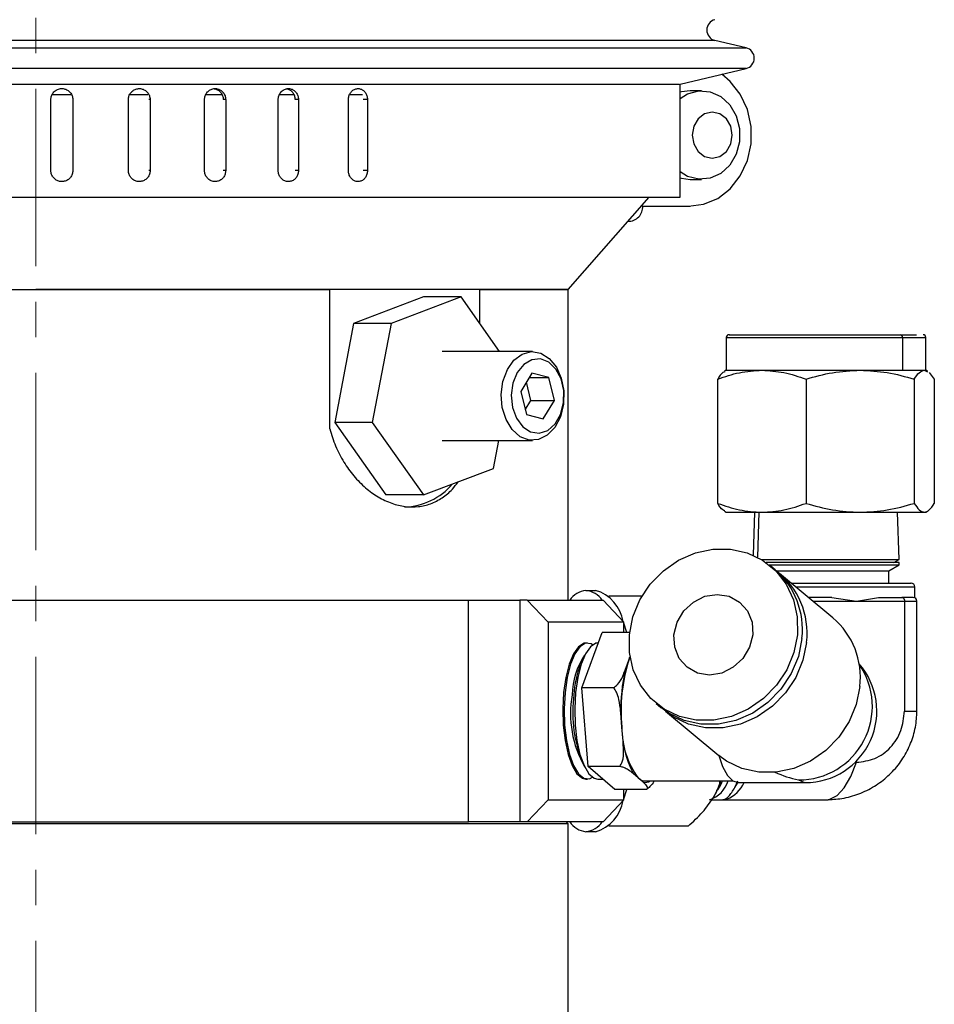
# Model space of a CAD drawing. Header units: inches. Extents: x 2.6 to 39.6, y 3.9 to 32.3.
# Tile 58 of 74: x 25.4 to 28, y 19.7 to 22.5. Entities that reach past the tile are written whole.
import ezdxf

# ---------------------------------------------------------------- set-up
doc = ezdxf.new("R2010")
doc.units = ezdxf.units.IN
doc.header["$MEASUREMENT"] = 0
doc.linetypes.add('CENTERX2', pattern=[0.8, 0.5, -0.1, 0.1, -0.1])

msp = doc.modelspace()

# ---------------------------------------------------------------- linework, layer by layer
at = {"color": 7, "linetype": 'CENTERX2', "lineweight": 18}
msp.add_line((25.4232, 11.3684), (25.4232, 24.8349), dxfattribs=at)
at = {"color": 7, "linetype": 'Continuous', "lineweight": 25}
for p, q in [((23.4215, 22.3837), (27.4249, 22.3837)), ((27.0164, 22.4045), (23.5092, 22.4045)), ((27.3371, 22.4045), (27.0164, 22.4045)), ((27.4249, 22.3837), (27.3371, 22.4045)), ((27.0895, 22.3253), (23.4215, 22.3253)), ((27.4249, 22.3253), (27.0895, 22.3253)), ((27.2387, 22.2812), (27.4249, 22.3253)), ((23.6094, 22.2808), (27.2369, 22.2808)), ((27.2387, 21.9628), (27.2387, 22.2812)), ((25.5231, 22.2516), (25.4692, 22.2516)), ((25.7385, 22.2516), (25.688, 22.2516)), ((25.9495, 22.2516), (25.9036, 22.2516)), ((26.1525, 22.2516), (26.111, 22.2516)), ((26.3437, 22.2516), (26.3073, 22.2516)), ((27.2995, 22.2628), (27.267, 22.2628)), ((25.4655, 22.0378), (25.4655, 22.2378)), ((25.5274, 22.2378), (25.5264, 22.2378)), ((25.5274, 22.2378), (25.5274, 22.0378)), ((25.684, 22.0378), (25.684, 22.2378)), ((25.7451, 22.2378), (25.7412, 22.2378)), ((25.7451, 22.2378), (25.7451, 22.0378)), ((25.8986, 22.0378), (25.8986, 22.2378)), ((25.9582, 22.2378), (25.9513, 22.2378)), ((25.9582, 22.2378), (25.9582, 22.0378)), ((26.1063, 22.0378), (26.1063, 22.2378)), ((26.1634, 22.2378), (26.1536, 22.2378)), ((26.1634, 22.2378), (26.1634, 22.0378)), ((26.3041, 22.0378), (26.3041, 22.2378)), ((26.3578, 22.2378), (26.3454, 22.2378)), ((26.3578, 22.2378), (26.3578, 22.0378)), ((25.5274, 22.0378), (25.5264, 22.0378)), ((25.7451, 22.0378), (25.7412, 22.0378)), ((25.9582, 22.0378), (25.9513, 22.0378)), ((26.1634, 22.0378), (26.1536, 22.0378)), ((26.3578, 22.0378), (26.3454, 22.0378)), ((27.267, 22.0128), (27.2995, 22.0128)), ((23.6077, 21.9628), (27.2387, 21.9628)), ((26.9232, 21.7028), (27.1513, 21.9628)), ((27.1333, 21.9379), (27.263, 21.9379)), ((27.1333, 21.9378), (27.267, 21.9378)), ((27.0918, 21.895), (27.0962, 21.895)), ((24.4953, 21.7028), (26.2516, 21.7028)), ((26.9232, 21.7028), (25.4232, 21.7028)), ((26.2516, 21.3103), (26.2516, 21.7028)), ((26.6737, 21.7028), (26.6737, 21.6079)), ((26.6737, 21.7028), (26.9232, 21.7028)), ((26.9232, 20.8278), (26.9232, 21.7028)), ((26.5155, 21.6817), (26.3183, 21.607)), ((26.6215, 21.6817), (26.4244, 21.607)), ((26.6215, 21.6817), (26.5155, 21.6817)), ((26.7303, 21.5278), (26.6215, 21.6817)), ((26.3183, 21.607), (26.2655, 21.3281)), ((26.4244, 21.607), (26.3183, 21.607)), ((26.4244, 21.607), (26.3715, 21.3281)), ((27.369, 21.5679), (27.369, 21.4753)), ((27.369, 21.5679), (27.8657, 21.5679)), ((27.86, 21.5753), (27.905, 21.5753)), ((27.8657, 21.5679), (27.8657, 21.4753)), ((27.8657, 21.5679), (27.9315, 21.5679)), ((27.9315, 21.4753), (27.9315, 21.5679)), ((26.8233, 21.5278), (26.5687, 21.5278)), ((27.369, 21.4753), (27.364, 21.4724)), ((27.369, 21.4753), (27.4695, 21.4753)), ((27.4695, 21.4753), (27.7464, 21.4753)), ((27.7464, 21.4753), (27.8657, 21.4753)), ((27.8657, 21.4753), (27.9272, 21.4753)), ((27.9272, 21.4753), (27.9315, 21.4753)), ((27.9272, 21.4753), (27.9358, 21.4713)), ((27.9365, 21.4724), (27.9315, 21.4753)), ((27.9413, 21.4687), (27.9554, 21.4502)), ((26.8214, 21.4671), (26.79, 21.4154)), ((26.8185, 21.3902), (26.8058, 21.4414)), ((26.8138, 21.4545), (26.8688, 21.4545)), ((26.8688, 21.4545), (26.8214, 21.4671)), ((26.8848, 21.3902), (26.8688, 21.4545)), ((27.3451, 21.1004), (27.3451, 21.4502)), ((27.5939, 21.4502), (27.5939, 21.1004)), ((27.899, 21.4502), (27.899, 21.1004)), ((27.9554, 21.4502), (27.9554, 21.1004)), ((26.79, 21.4154), (26.806, 21.3511)), ((26.8027, 21.3642), (26.8185, 21.3902)), ((26.8185, 21.3902), (26.8848, 21.3902)), ((26.8534, 21.3384), (26.8848, 21.3902)), ((26.806, 21.3511), (26.8534, 21.3384)), ((26.3715, 21.3281), (26.2655, 21.3281)), ((26.2655, 21.3281), (26.4098, 21.124)), ((26.3715, 21.3281), (26.5159, 21.124)), ((26.5687, 21.2778), (26.8233, 21.2778)), ((26.713, 21.1987), (26.728, 21.2778)), ((26.5159, 21.124), (26.713, 21.1987)), ((26.5159, 21.124), (26.4098, 21.124)), ((27.364, 21.0782), (27.369, 21.0753)), ((27.369, 21.0753), (27.4695, 21.0753)), ((27.4486, 21.0753), (27.4449, 20.9544)), ((27.4608, 21.0753), (27.4571, 20.9485)), ((27.4695, 21.0753), (27.7464, 21.0753)), ((27.7464, 21.0753), (27.9272, 21.0753)), ((27.856, 20.9421), (27.8519, 21.0753)), ((27.9272, 21.0753), (27.9315, 21.0753)), ((27.9315, 21.0753), (27.9365, 21.0782)), ((27.4685, 20.9421), (27.856, 20.9421)), ((27.8409, 20.9334), (27.856, 20.9421)), ((27.8563, 20.9334), (27.4818, 20.9334)), ((27.4901, 20.9271), (27.8565, 20.9271)), ((27.5065, 20.9135), (27.4936, 20.9243)), ((27.8274, 20.9103), (27.8565, 20.9271)), ((27.8565, 20.9271), (27.8563, 20.9334)), ((27.5098, 20.9103), (27.8274, 20.9103)), ((27.6697, 20.7781), (27.5195, 20.9028)), ((27.8274, 20.8753), (27.8274, 20.9103)), ((27.5646, 20.8653), (27.9003, 20.8653)), ((27.9003, 20.8345), (27.9003, 20.8653)), ((26.9737, 20.8553), (27.0007, 20.8553)), ((27.0379, 20.8401), (27.1321, 20.8401)), ((27.6666, 20.8353), (27.6008, 20.8353)), ((27.6666, 20.8353), (27.7358, 20.8253)), ((27.7358, 20.8253), (27.7981, 20.8353)), ((27.7981, 20.8353), (27.8641, 20.8353)), ((27.896, 20.8353), (27.8967, 20.8347)), ((23.9232, 20.8278), (26.6426, 20.8278)), ((23.9232, 20.8278), (25.4232, 20.8278)), ((25.4232, 20.8278), (26.6426, 20.8278)), ((26.6426, 20.2028), (26.6426, 20.8278)), ((26.6426, 20.8278), (26.7869, 20.8278)), ((26.7869, 20.8278), (26.7869, 20.2028)), ((26.8081, 20.8278), (26.7869, 20.8278)), ((26.8668, 20.7653), (26.8081, 20.8278)), ((26.8081, 20.8278), (27.0218, 20.8278)), ((27.0218, 20.8278), (27.0806, 20.7653)), ((27.6128, 20.8253), (27.7358, 20.8253)), ((27.7358, 20.8253), (27.8714, 20.8253)), ((27.8714, 20.8253), (27.8714, 20.5153)), ((27.8714, 20.8253), (27.9062, 20.8253)), ((27.9062, 20.5153), (27.9062, 20.8253)), ((27.0806, 20.7653), (26.8668, 20.7653)), ((26.8668, 20.7653), (26.8668, 20.2653)), ((27.0806, 20.7365), (27.0806, 20.7653)), ((27.0891, 20.7365), (27.0806, 20.7626)), ((26.9624, 20.5806), (27.0189, 20.7365)), ((27.0965, 20.7365), (27.0189, 20.7365)), ((26.9777, 20.7068), (26.9737, 20.7068)), ((27.0082, 20.7068), (27.0072, 20.7068)), ((27.0942, 20.6586), (27.0977, 20.6682)), ((27.0978, 20.6678), (27.0942, 20.6586)), ((26.9652, 20.6622), (26.9584, 20.646)), ((27.0841, 20.6305), (27.0942, 20.6586)), ((26.9803, 20.3594), (26.9624, 20.5806)), ((27.0517, 20.5806), (26.9624, 20.5806)), ((27.1717, 20.5365), (27.1847, 20.5258)), ((27.0749, 20.47), (27.0717, 20.5098)), ((27.1976, 20.515), (27.3479, 20.3903)), ((27.8714, 20.5153), (27.9062, 20.5153)), ((27.0781, 20.4302), (27.0749, 20.47)), ((26.9584, 20.3847), (26.9652, 20.3684)), ((27.0696, 20.3594), (26.9803, 20.3594)), ((27.0547, 20.2941), (26.9803, 20.3594)), ((27.7325, 20.371), (27.7358, 20.371)), ((27.1211, 20.3268), (27.1077, 20.3385)), ((26.9737, 20.3238), (26.9777, 20.3238)), ((27.0072, 20.3238), (27.0209, 20.3238)), ((27.1345, 20.315), (27.1211, 20.3268)), ((27.1404, 20.3185), (27.3875, 20.3185)), ((27.3931, 20.3002), (27.4017, 20.3185)), ((27.3931, 20.3002), (27.4025, 20.3147)), ((27.4024, 20.3138), (27.5918, 20.3138)), ((27.1441, 20.2941), (27.0547, 20.2941)), ((27.0806, 20.2681), (27.0891, 20.2941)), ((27.0806, 20.2653), (27.0806, 20.2941)), ((26.8081, 20.2028), (26.8668, 20.2653)), ((26.8668, 20.2653), (27.0806, 20.2653)), ((27.0806, 20.2653), (27.0218, 20.2028)), ((27.3282, 20.2653), (27.359, 20.2653)), ((27.359, 20.2653), (27.6503, 20.2653)), ((23.9232, 20.2028), (26.6426, 20.2028)), ((25.4232, 20.1978), (23.9232, 20.1978)), ((26.9232, 20.1978), (25.4232, 20.1978)), ((26.7869, 20.2028), (26.6426, 20.2028)), ((26.8081, 20.2028), (26.7869, 20.2028)), ((27.0218, 20.2028), (26.8081, 20.2028)), ((26.9232, 20.1978), (26.9182, 20.2028)), ((26.9232, 19.2078), (26.9232, 20.1978)), ((27.0007, 20.1753), (26.9737, 20.1753)), ((27.2613, 20.1906), (27.0379, 20.1906))]:
    msp.add_line(p, q, dxfattribs=at)
at = {"color": 7, "linetype": 'Continuous', "lineweight": 25, "flags": 128}
for points in [[(27.263, 21.9379), (27.3052, 21.9428), (27.345, 21.9593), (27.3802, 21.9865), (27.4086, 22.0228), (27.4286, 22.0659), (27.4389, 22.1134), (27.4389, 22.1623), (27.4286, 22.2097), (27.4086, 22.2529), (27.3802, 22.2891), (27.3564, 22.3091)], [(27.267, 22.2628), (27.2429, 22.2597), (27.2387, 22.2585)], [(27.2387, 22.2413), (27.2599, 22.2542), (27.2914, 22.2625), (27.3236, 22.2597), (27.3536, 22.2461), (27.3788, 22.2228), (27.397, 22.1921), (27.4065, 22.1565), (27.4065, 22.1192), (27.397, 22.0836), (27.3788, 22.0528), (27.3536, 22.0296), (27.3236, 22.016), (27.2914, 22.0132), (27.2599, 22.0215), (27.2387, 22.0344)], [(27.2732, 22.1378), (27.2775, 22.113), (27.2897, 22.0919), (27.3079, 22.0778), (27.3295, 22.0728), (27.351, 22.0778), (27.3693, 22.0919), (27.3815, 22.113), (27.3858, 22.1378), (27.3815, 22.1627), (27.3693, 22.1838), (27.351, 22.1979), (27.3295, 22.2028), (27.3079, 22.1979), (27.2897, 22.1838), (27.2775, 22.1627), (27.2732, 22.1378)], [(27.2387, 22.0172), (27.2429, 22.016), (27.267, 22.0128)], [(26.9101, 21.3797), (26.9014, 21.3445), (26.8858, 21.3145), (26.8646, 21.2924), (26.8398, 21.28), (26.8134, 21.2786), (26.788, 21.2882), (26.7657, 21.308), (26.7485, 21.3362), (26.7379, 21.3704), (26.7349, 21.4074), (26.7398, 21.444), (26.7521, 21.477), (26.7707, 21.5033), (26.794, 21.5208), (26.8199, 21.5277), (26.8461, 21.5236), (26.8702, 21.5087), (26.8902, 21.4845), (26.9042, 21.4529), (26.9111, 21.4169), (26.9101, 21.3797)], [(26.9104, 21.3834), (26.9109, 21.418), (26.9034, 21.4509), (26.8888, 21.4786), (26.8686, 21.4981), (26.8451, 21.5073), (26.8207, 21.5051), (26.7981, 21.4919), (26.7798, 21.469), (26.7677, 21.439), (26.7632, 21.405), (26.7667, 21.3708), (26.7779, 21.3401), (26.7955, 21.3161), (26.8177, 21.3016), (26.842, 21.298), (26.8658, 21.3058), (26.8865, 21.3241), (26.902, 21.351), (26.9104, 21.3834)], [(27.5694, 20.7304), (27.5593, 20.68), (27.5394, 20.6318), (27.5104, 20.5879), (27.4736, 20.5503), (27.4306, 20.5205), (27.3834, 20.4999), (27.334, 20.4894), (27.2845, 20.4894), (27.2371, 20.4999), (27.1939, 20.5205), (27.1567, 20.5503), (27.1273, 20.5879), (27.1068, 20.6318), (27.0961, 20.68), (27.0959, 20.7304), (27.1059, 20.7808), (27.1259, 20.829), (27.1549, 20.8729), (27.1917, 20.9106), (27.2346, 20.9403), (27.2819, 20.9609), (27.3313, 20.9715), (27.3808, 20.9715), (27.4282, 20.9609), (27.4714, 20.9403), (27.5086, 20.9106), (27.538, 20.8729), (27.5585, 20.829), (27.5691, 20.7808), (27.5694, 20.7304)], [(27.4436, 20.7304), (27.4348, 20.6953), (27.4159, 20.6636), (27.3889, 20.6385), (27.3564, 20.6224), (27.3216, 20.6168), (27.2878, 20.6224), (27.2585, 20.6385), (27.2364, 20.6636), (27.2237, 20.6953), (27.2216, 20.7304), (27.2305, 20.7655), (27.2493, 20.7972), (27.2763, 20.8223), (27.3088, 20.8385), (27.3437, 20.844), (27.3774, 20.8385), (27.4068, 20.8223), (27.4289, 20.7972), (27.4416, 20.7655), (27.4436, 20.7304)], [(27.5824, 20.7197), (27.5723, 20.6693), (27.5523, 20.6211), (27.5233, 20.5772), (27.4865, 20.5395), (27.4436, 20.5098), (27.3964, 20.4891), (27.3469, 20.4786), (27.2974, 20.4786), (27.25, 20.4891), (27.2068, 20.5098), (27.1847, 20.5258)], [(26.9737, 20.7068), (26.9681, 20.7061), (26.9526, 20.6966), (26.9384, 20.6766), (26.9262, 20.6472), (26.9168, 20.6102), (26.9107, 20.5676)], [(26.9925, 20.7019), (26.9879, 20.7045), (26.9721, 20.7061), (26.9566, 20.6966), (26.9424, 20.6766), (26.9302, 20.6472), (26.9208, 20.6102), (26.9147, 20.5676)], [(26.9925, 20.7019), (26.9879, 20.7045), (26.9721, 20.7061), (26.9566, 20.6966), (26.9424, 20.6766), (26.9302, 20.6472), (26.9208, 20.6102), (26.9147, 20.5676)], [(27.0072, 20.7068), (27.0016, 20.7061), (26.9862, 20.6966), (26.9719, 20.6766), (26.9598, 20.6472), (26.9503, 20.6102), (26.9442, 20.5676)], [(27.5953, 20.7089), (27.5852, 20.6585), (27.5653, 20.6103), (27.5363, 20.5664), (27.4995, 20.5288), (27.4565, 20.499), (27.4093, 20.4784), (27.3599, 20.4679), (27.3104, 20.4679), (27.263, 20.4784), (27.2198, 20.499), (27.1912, 20.5205)], [(27.7456, 20.5842), (27.7355, 20.5338), (27.7155, 20.4856), (27.6865, 20.4417), (27.6497, 20.4041), (27.6068, 20.3743), (27.5596, 20.3537), (27.5101, 20.3431), (27.4606, 20.3431), (27.4133, 20.3537), (27.37, 20.3743), (27.3479, 20.3903)], [(26.9107, 20.5676), (26.9082, 20.522), (26.9096, 20.476), (26.9147, 20.4323), (26.9232, 20.3934), (26.9346, 20.3616), (26.9483, 20.3388), (26.9635, 20.3262), (26.9737, 20.3238)], [(26.9147, 20.5676), (26.9123, 20.522), (26.9136, 20.476), (26.9187, 20.4323), (26.9272, 20.3934), (26.9386, 20.3616), (26.9524, 20.3388), (26.9675, 20.3262), (26.9833, 20.3246), (26.9925, 20.3288)], [(26.9147, 20.5676), (26.9123, 20.522), (26.9136, 20.476), (26.9187, 20.4323), (26.9272, 20.3934), (26.9386, 20.3616), (26.9524, 20.3388), (26.9675, 20.3262), (26.9833, 20.3245), (26.9925, 20.3288)], [(26.9442, 20.5676), (26.9418, 20.522), (26.9431, 20.476), (26.9482, 20.4323), (26.9567, 20.3934), (26.9682, 20.3616), (26.9819, 20.3388), (26.9971, 20.3262), (27.0072, 20.3238)], [(27.3484, 20.3899), (27.3588, 20.3591), (27.3723, 20.3339), (27.3874, 20.3185), (27.4024, 20.3138)], [(27.6503, 20.2653), (27.6608, 20.2667), (27.6817, 20.2776), (27.7015, 20.2992), (27.7197, 20.3306), (27.7358, 20.371)], [(27.5729, 20.3214), (27.5894, 20.3139), (27.5918, 20.3138)], [(27.371, 20.2671), (27.3709, 20.2671), (27.359, 20.2653)]]:
    msp.add_lwpolyline(points, dxfattribs=at)
at = {"color": 7, "linetype": 'Continuous', "lineweight": 25}
for centre, radius, start, end in [((27.344, 22.4337), 0.03, 103.3212, 256.6788), ((27.418, 22.3545), 0.03, 283.3212, 76.6788), ((27.0941, 21.9346), 0.0394, 266.9647, 4.7989), ((27.3764, 21.5679), 0.00741, 90, 180), ((27.859, 21.5687), 0.00672, 353.4591, 81.4483), ((27.9241, 21.5679), 0.00741, 0, 90), ((26.4575, 21.2733), 0.183, 271.5932, 319.6265), ((27.3626, 20.7455), 0.2212, 353.2977, 49.432), ((27.3764, 20.7348), 0.2205, 353.2499, 52.7461), ((27.8903, 20.8653), 0.01, 0, 90), ((26.9822, 20.7893), 0.0666, 97.325, 144.6226), ((26.9652, 20.7893), 0.0666, 35.3774, 82.675), ((26.9689, 20.7484), 0.1116, 9.6574, 73.4119), ((27.8962, 20.8253), 0.01, 360, 90), ((27.5259, 20.61), 0.2212, 353.2977, 49.432), ((27.1375, 20.5589), 0.2026, 145.8069, 179.3147), ((27.224, 20.5416), 0.2854, 158.5517, 176.0458), ((27.5498, 20.5166), 0.4772, 162.6898, 185.5992), ((27.5737, 20.5285), 0.2071, 269.7886, 34.8977), ((27.5918, 20.5153), 0.2016, 270, 41.2187), ((27.5823, 20.5184), 0.5107, 167.3236, 180.9654), ((27.2323, 20.5078), 0.3022, 169.8046, 209.7308), ((27.3139, 20.5124), 0.3777, 172.5708, 199.7653), ((27.3112, 20.4671), 0.2363, 179.3027, 216.436), ((27.3308, 20.4611), 0.2546, 186.9638, 208.7749), ((27.1412, 20.3469), 0.0284, 225.0776, 268.4915), ((27.1404, 20.34), 0.0257, 256.6418, 303.0362), ((27.2977, 20.3415), 0.0798, 287.2613, 343.2159), ((27.1067, 20.3995), 0.2599, 330.56, 341.8365), ((27.3327, 20.3557), 0.0965, 293.4409, 334.2633), ((26.9689, 20.2823), 0.1116, 286.5881, 350.3426), ((26.9822, 20.2414), 0.0666, 215.3774, 262.675), ((26.9652, 20.2414), 0.0666, 277.325, 324.6226)]:
    msp.add_arc(centre, radius, start, end, dxfattribs=at)
msp.add_ellipse((27.5918, 20.5153), major_axis=(0.248, -0.0895), ratio=0.728232, start_param=4.629515, end_param=4.895939, dxfattribs=at)
for points, knots in [([(25.4655, 22.2378), (25.4658, 22.2413), (25.4665, 22.2483), (25.4719, 22.2576), (25.4797, 22.2646), (25.4895, 22.2687), (25.5001, 22.2692), (25.5103, 22.2662), (25.5189, 22.26), (25.525, 22.2514), (25.5273, 22.2435), (25.5274, 22.2389), (25.5274, 22.2378)], [0, 0, 0, 0, 0.107362, 0.214723, 0.322094, 0.429472, 0.536839, 0.644195, 0.751556, 0.858932, 0.966307, 1, 1, 1, 1]), ([(25.684, 22.2378), (25.684, 22.2395), (25.6842, 22.243), (25.6855, 22.2481), (25.6877, 22.2529), (25.6905, 22.2572), (25.6941, 22.2611), (25.6982, 22.2642), (25.7029, 22.2666), (25.7078, 22.2682), (25.7129, 22.2689), (25.7181, 22.2688), (25.7232, 22.2677), (25.728, 22.2659), (25.7325, 22.2632), (25.7364, 22.2598), (25.7397, 22.2557), (25.7423, 22.2512), (25.7441, 22.2463), (25.745, 22.2418), (25.7451, 22.2389), (25.7451, 22.2378)], [0, 0, 0, 0, 0.05292, 0.107375, 0.160295, 0.214749, 0.267674, 0.322133, 0.375061, 0.429523, 0.482446, 0.536903, 0.58982, 0.644272, 0.697192, 0.751646, 0.804573, 0.859035, 0.911961, 0.966423, 1, 1, 1, 1]), ([(25.8986, 22.2378), (25.8989, 22.2413), (25.8996, 22.2483), (25.9048, 22.2576), (25.9123, 22.2646), (25.9218, 22.2687), (25.932, 22.2692), (25.9417, 22.2662), (25.95, 22.26), (25.9558, 22.2514), (25.958, 22.2435), (25.9581, 22.2389), (25.9582, 22.2378)], [0, 0, 0, 0, 0.107362, 0.214723, 0.322094, 0.429472, 0.536839, 0.644195, 0.751556, 0.858932, 0.966307, 1, 1, 1, 1]), ([(25.926, 22.2683), (25.9289, 22.2676), (25.9351, 22.2662), (25.943, 22.26), (25.9488, 22.2514), (25.951, 22.2435), (25.9512, 22.2389), (25.9512, 22.2378)], [0, 0, 0, 0, 0.211542, 0.449452, 0.687393, 0.925335, 1, 1, 1, 1]), ([(26.1063, 22.2378), (26.1067, 22.2413), (26.1073, 22.2483), (26.1122, 22.2576), (26.1195, 22.2646), (26.1286, 22.2687), (26.1383, 22.2692), (26.1477, 22.2662), (26.1556, 22.26), (26.1611, 22.2514), (26.1632, 22.2435), (26.1634, 22.2389), (26.1634, 22.2378)], [0, 0, 0, 0, 0.107362, 0.214723, 0.322094, 0.429472, 0.536839, 0.644195, 0.751556, 0.858932, 0.966307, 1, 1, 1, 1]), ([(26.13, 22.2681), (26.1326, 22.2675), (26.1383, 22.2661), (26.1458, 22.26), (26.1513, 22.2514), (26.1534, 22.2435), (26.1535, 22.2389), (26.1536, 22.2378)], [0, 0, 0, 0, 0.201636, 0.442535, 0.683466, 0.924397, 1, 1, 1, 1]), ([(26.3041, 22.2378), (26.3042, 22.2395), (26.3043, 22.243), (26.3055, 22.2481), (26.3074, 22.2529), (26.3099, 22.2572), (26.3131, 22.2611), (26.3167, 22.2642), (26.3208, 22.2666), (26.3251, 22.2682), (26.3297, 22.2689), (26.3342, 22.2688), (26.3386, 22.2677), (26.3428, 22.2659), (26.3467, 22.2632), (26.3502, 22.2598), (26.3531, 22.2557), (26.3553, 22.2512), (26.3569, 22.2463), (26.3576, 22.2423), (26.3578, 22.2395), (26.3578, 22.2384), (26.3578, 22.2378)], [0, 0, 0, 0, 0.0529193, 0.1073734, 0.1602927, 0.2147463, 0.2676704, 0.3221291, 0.3750562, 0.4295184, 0.4824402, 0.536897, 0.5898135, 0.6442644, 0.6971839, 0.7516376, 0.8045636, 0.8590245, 0.9119505, 0.9664117, 0.9831825, 1, 1, 1, 1]), ([(25.5274, 22.0378), (25.5271, 22.0343), (25.5264, 22.0274), (25.5211, 22.0181), (25.5132, 22.011), (25.5034, 22.007), (25.4928, 22.0064), (25.4826, 22.0094), (25.474, 22.0156), (25.468, 22.0243), (25.4657, 22.0322), (25.4655, 22.0367), (25.4655, 22.0378)], [0, 0, 0, 0, 0.107362, 0.214723, 0.322094, 0.429472, 0.536839, 0.644195, 0.751556, 0.858932, 0.966307, 1, 1, 1, 1]), ([(25.7451, 22.0378), (25.7451, 22.0361), (25.7449, 22.0326), (25.7436, 22.0276), (25.7415, 22.0228), (25.7386, 22.0184), (25.735, 22.0146), (25.7309, 22.0114), (25.7263, 22.009), (25.7214, 22.0075), (25.7162, 22.0067), (25.7111, 22.0069), (25.706, 22.0079), (25.7012, 22.0098), (25.6967, 22.0125), (25.6928, 22.0159), (25.6894, 22.0199), (25.6868, 22.0244), (25.685, 22.0294), (25.6841, 22.0339), (25.684, 22.0367), (25.684, 22.0378)], [0, 0, 0, 0, 0.05292, 0.107375, 0.160295, 0.214749, 0.267674, 0.322133, 0.375061, 0.429523, 0.482446, 0.536903, 0.58982, 0.644272, 0.697192, 0.751646, 0.804573, 0.859035, 0.911961, 0.966423, 1, 1, 1, 1]), ([(25.9582, 22.0378), (25.9578, 22.0343), (25.9572, 22.0274), (25.9521, 22.0181), (25.9445, 22.011), (25.9351, 22.007), (25.925, 22.0064), (25.9152, 22.0094), (25.9069, 22.0156), (25.901, 22.0243), (25.8988, 22.0322), (25.8987, 22.0367), (25.8986, 22.0378)], [0, 0, 0, 0, 0.107362, 0.214723, 0.322094, 0.429472, 0.536839, 0.644195, 0.751556, 0.858932, 0.966307, 1, 1, 1, 1]), ([(26.1634, 22.0378), (26.1631, 22.0343), (26.1624, 22.0274), (26.1576, 22.0181), (26.1504, 22.011), (26.1413, 22.007), (26.1316, 22.0064), (26.1222, 22.0094), (26.1143, 22.0156), (26.1086, 22.0243), (26.1065, 22.0322), (26.1064, 22.0367), (26.1063, 22.0378)], [0, 0, 0, 0, 0.107362, 0.214723, 0.322094, 0.429472, 0.536839, 0.644195, 0.751556, 0.858932, 0.966307, 1, 1, 1, 1]), ([(26.3578, 22.0378), (26.3577, 22.0361), (26.3576, 22.0326), (26.3564, 22.0276), (26.3546, 22.0228), (26.3521, 22.0184), (26.349, 22.0146), (26.3454, 22.0114), (26.3414, 22.009), (26.3371, 22.0075), (26.3325, 22.0067), (26.328, 22.0069), (26.3235, 22.0079), (26.3193, 22.0098), (26.3154, 22.0125), (26.3119, 22.0159), (26.3089, 22.0199), (26.3066, 22.0244), (26.305, 22.0294), (26.3043, 22.0333), (26.3041, 22.0362), (26.3041, 22.0373), (26.3041, 22.0378)], [0, 0, 0, 0, 0.0529193, 0.1073734, 0.1602927, 0.2147463, 0.2676704, 0.3221291, 0.3750562, 0.4295184, 0.4824402, 0.536897, 0.5898135, 0.6442644, 0.6971839, 0.7516376, 0.8045636, 0.8590245, 0.9119505, 0.9664117, 0.9831825, 1, 1, 1, 1]), ([(27.3778, 21.5753), (27.3775, 21.5753), (27.3764, 21.5753), (27.3866, 21.5753), (27.4136, 21.5753), (27.4701, 21.5753), (27.5477, 21.5753), (27.6179, 21.5753), (27.6743, 21.5753), (27.7296, 21.5753), (27.7967, 21.5753), (27.8351, 21.5753), (27.86, 21.5753)], [0, 0, 0, 0, 0.035771, 0.120392, 0.203253, 0.357181, 0.511108, 0.59397, 0.67859, 0.763211, 0.846073, 1, 1, 1, 1]), ([(27.3451, 21.4502), (27.3653, 21.4572), (27.4061, 21.4714), (27.4482, 21.474), (27.4695, 21.4753)], [0, 0, 0, 0, 0.495458, 1, 1, 1, 1]), ([(27.3647, 21.4713), (27.3628, 21.4706), (27.3562, 21.4682), (27.3497, 21.4578), (27.3451, 21.4502)], [0, 0, 0, 0, 0.2756066, 1, 1, 1, 1]), ([(27.4695, 21.4753), (27.4903, 21.4741), (27.5325, 21.4715), (27.5732, 21.4574), (27.5939, 21.4502)], [0, 0, 0, 0, 0.494511, 1, 1, 1, 1]), ([(27.5939, 21.4502), (27.6186, 21.4572), (27.6687, 21.4714), (27.7204, 21.474), (27.7464, 21.4753)], [0, 0, 0, 0, 0.495458, 1, 1, 1, 1]), ([(27.7464, 21.4753), (27.772, 21.4741), (27.8237, 21.4715), (27.8737, 21.4574), (27.899, 21.4502)], [0, 0, 0, 0, 0.494511, 1, 1, 1, 1]), ([(27.899, 21.4502), (27.9036, 21.4572), (27.9129, 21.4714), (27.9224, 21.474), (27.9272, 21.4753)], [0, 0, 0, 0, 0.495458, 1, 1, 1, 1]), ([(26.2516, 21.3103), (26.2566, 21.294), (26.2668, 21.2609), (26.2903, 21.2163), (26.3189, 21.1764), (26.3517, 21.1432), (26.388, 21.1171), (26.4257, 21.0993), (26.4641, 21.0901), (26.5011, 21.0898), (26.5365, 21.0982), (26.5686, 21.115), (26.5947, 21.136), (26.6081, 21.1538), (26.6134, 21.161)], [0, 0, 0, 0, 0.08524, 0.172982, 0.258211, 0.345876, 0.431671, 0.520015, 0.604686, 0.691894, 0.775215, 0.860933, 0.944705, 1, 1, 1, 1]), ([(27.3451, 21.1004), (27.3653, 21.0934), (27.4061, 21.0793), (27.4482, 21.0766), (27.4695, 21.0753)], [0, 0, 0, 0, 0.495458, 1, 1, 1, 1]), ([(27.3647, 21.0794), (27.3628, 21.08), (27.3562, 21.0824), (27.3497, 21.0929), (27.3451, 21.1004)], [0, 0, 0, 0, 0.275607, 1, 1, 1, 1]), ([(27.4695, 21.0753), (27.4903, 21.0766), (27.5325, 21.0792), (27.5732, 21.0933), (27.5939, 21.1004)], [0, 0, 0, 0, 0.494511, 1, 1, 1, 1]), ([(27.5939, 21.1004), (27.6186, 21.0934), (27.6687, 21.0793), (27.7204, 21.0766), (27.7464, 21.0753)], [0, 0, 0, 0, 0.495458, 1, 1, 1, 1]), ([(27.7464, 21.0753), (27.772, 21.0766), (27.8237, 21.0792), (27.8737, 21.0933), (27.899, 21.1004)], [0, 0, 0, 0, 0.494511, 1, 1, 1, 1]), ([(27.899, 21.1004), (27.9036, 21.0934), (27.9129, 21.0793), (27.9224, 21.0766), (27.9272, 21.0753)], [0, 0, 0, 0, 0.495458, 1, 1, 1, 1]), ([(27.9272, 21.0753), (27.932, 21.0766), (27.9415, 21.0792), (27.9508, 21.0933), (27.9554, 21.1004)], [0, 0, 0, 0, 0.494511, 1, 1, 1, 1]), ([(27.5526, 20.8753), (27.5667, 20.8753), (27.596, 20.8753), (27.6574, 20.8753), (27.7343, 20.8753), (27.8013, 20.8753), (27.8438, 20.8753), (27.8696, 20.8753), (27.8843, 20.8753), (27.8927, 20.8753), (27.8895, 20.8753), (27.8891, 20.8753)], [0, 0, 0, 0, 0.095543, 0.197237, 0.386148, 0.575059, 0.676754, 0.780606, 0.884458, 0.986152, 1, 1, 1, 1]), ([(27.8641, 20.8353), (27.8647, 20.8353), (27.8658, 20.8352), (27.8675, 20.8343), (27.869, 20.8329), (27.8702, 20.831), (27.8709, 20.8292), (27.8713, 20.8273), (27.8714, 20.826), (27.8714, 20.8253)], [0, 0, 0, 0, 0.1554237, 0.2907722, 0.5007673, 0.6330179, 0.7598945, 0.8819974, 1, 1, 1, 1]), ([(27.0517, 20.5806), (27.0554, 20.5836), (27.0677, 20.5934), (27.0767, 20.6112), (27.0819, 20.6249), (27.0841, 20.6305)], [0, 0, 0, 0, 0.204336, 0.673302, 1, 1, 1, 1]), ([(27.0717, 20.5098), (27.0716, 20.5111), (27.0705, 20.5238), (27.0681, 20.5436), (27.0617, 20.5668), (27.0545, 20.5767), (27.0517, 20.5806)], [0, 0, 0, 0, 0.052873, 0.517957, 0.809655, 1, 1, 1, 1]), ([(27.6503, 20.2653), (27.6652, 20.2661), (27.6967, 20.2676), (27.743, 20.2808), (27.787, 20.3022), (27.8257, 20.3314), (27.858, 20.3668), (27.8828, 20.4075), (27.8993, 20.452), (27.9057, 20.4887), (27.9061, 20.5099), (27.9062, 20.5153)], [0, 0, 0, 0, 0.113404, 0.238295, 0.361461, 0.482934, 0.602926, 0.721829, 0.840231, 0.958914, 1, 1, 1, 1]), ([(27.0696, 20.3594), (27.0719, 20.3637), (27.0795, 20.3776), (27.0799, 20.4029), (27.0786, 20.4222), (27.0781, 20.4302)], [0, 0, 0, 0, 0.204336, 0.673302, 1, 1, 1, 1]), ([(27.1077, 20.3385), (27.1072, 20.3389), (27.103, 20.3427), (27.0955, 20.3485), (27.0831, 20.3553), (27.0734, 20.3583), (27.0696, 20.3594)], [0, 0, 0, 0, 0.052977, 0.518036, 0.80972, 1, 1, 1, 1]), ([(27.1441, 20.2941), (27.1453, 20.2954), (27.1493, 20.2995), (27.1433, 20.307), (27.137, 20.3127), (27.1345, 20.315)], [0, 0, 0, 0, 0.2043562, 0.6733625, 1, 1, 1, 1]), ([(27.1652, 20.3185), (27.165, 20.3181), (27.1626, 20.3126), (27.1563, 20.3039), (27.1476, 20.2969), (27.1441, 20.2941)], [0, 0, 0, 0, 0.047472, 0.623874, 1, 1, 1, 1]), ([(27.333, 20.2718), (27.3406, 20.2854), (27.3493, 20.3012), (27.3515, 20.3164), (27.3518, 20.3185)], [0, 0, 0, 0, 0.866391, 1, 1, 1, 1]), ([(27.3407, 20.2913), (27.3412, 20.2916), (27.3471, 20.2947), (27.3532, 20.3055), (27.358, 20.3171), (27.3586, 20.3185)], [0, 0, 0, 0, 0.076119, 0.892288, 1, 1, 1, 1]), ([(27.359, 20.2653), (27.3644, 20.2669), (27.375, 20.2701), (27.3872, 20.2904), (27.3931, 20.3002)], [0, 0, 0, 0, 0.5161994, 1, 1, 1, 1]), ([(27.2613, 20.1906), (27.2757, 20.2038), (27.3048, 20.2304), (27.3235, 20.2579), (27.333, 20.2718)], [0, 0, 0, 0, 0.495458, 1, 1, 1, 1])]:
    msp.add_open_spline(points, degree=3, knots=knots, dxfattribs=at)
for points in [[(27.896, 20.8353), (27.894, 20.8353), (27.89, 20.8353), (27.8728, 20.8353), (27.8641, 20.8353)], [(27.7358, 20.371), (27.7535, 20.3731), (27.7891, 20.3775), (27.8339, 20.4109), (27.8653, 20.4586), (27.8694, 20.4964), (27.8714, 20.5153)]]:
    msp.add_open_spline(points, degree=3, dxfattribs=at)

doc.saveas('drawing.dxf')
